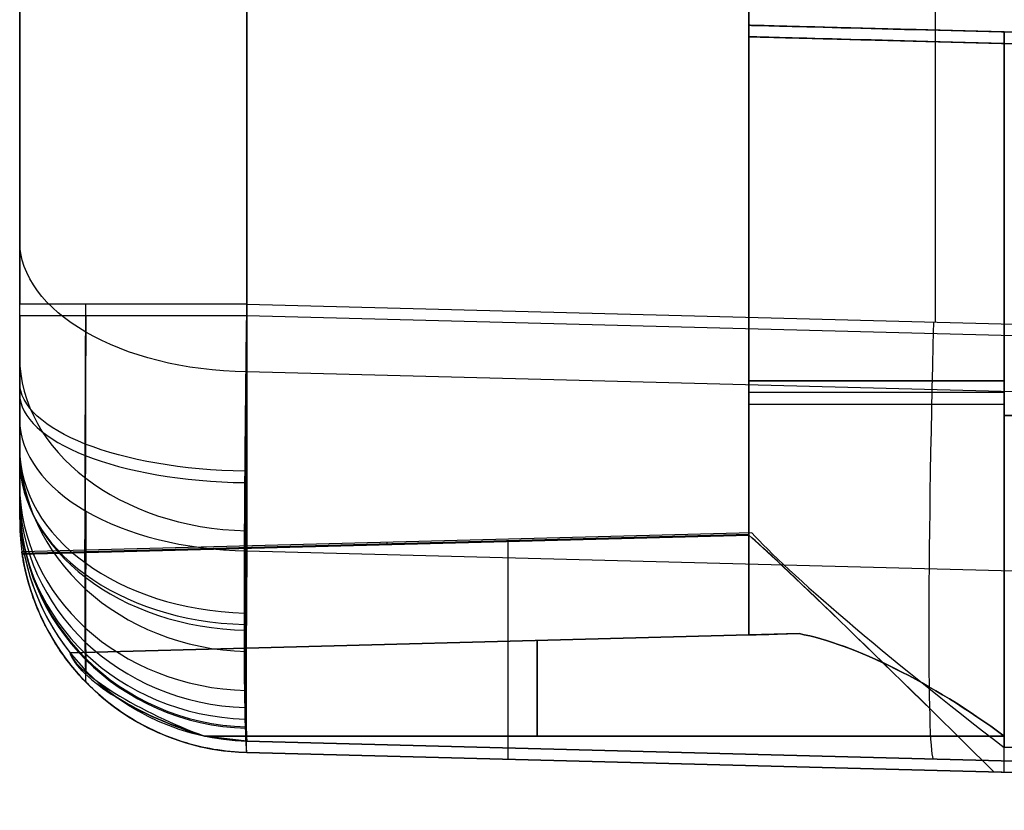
# Model space of a CAD drawing. Extents: x -9 to 8, y 1 to 147.
# Tile 1 of 181: x -8.84 to -5.47, y 6.53 to 9.24. Entities that reach past the tile are written whole.
import ezdxf

# ---------------------------------------------------------------- set-up
doc = ezdxf.new("R2010")
doc.units = 0
doc.layers.add('DEFAULT', color=7, linetype='CONTINUOUS')

msp = doc.modelspace()

# ---------------------------------------------------------------- linework, layer by layer
at = {"layer": 'DEFAULT', "color": 254}
for p, q in [((-8.8443, 8.2282, -18.7772), (-8.8443, 103.643, -18.7772)), ((-8.0653, 103.643, -17.9775), (-8.0653, 8.2282, -17.9775)), ((-5.7048, 69.0632, -107.6218), (-5.7048, 8.2058, -107.6218)), ((-8.0653, 8.2676, -107.56), (-8.0653, 69.0378, -107.56)), ((-6.3443, 68.0274, -105.1042), (-6.3443, 9.2239, -105.1042)), ((-8.8443, 27.7693, -106.7603), (-8.8443, 8.2676, -106.7603)), ((-6.3443, 19.4377, -31.3458), (-6.3443, 9.1845, -31.3458)), ((-6.3443, 13.4698, -20.9334), (-6.3443, 9.1845, -20.9334)), ((-6.3443, 9.2239, -93.9323), (-6.3443, 12.1672, -91.9193)), ((-8.8443, 7.8726, -92.8502), (-8.8443, 11.9042, -90.0928)), ((-8.0653, 11.4527, -89.4327), (-8.0653, 7.4211, -92.1901)), ((-8.8443, 11.2512, -34.9823), (-8.8443, 8.4861, -33.0912)), ((-8.0653, 8.0347, -33.7513), (-8.0653, 10.7997, -35.6424)), ((-6.3443, 9.2239, -95.7898), (-6.3443, 9.2239, -93.9323)), ((-6.3443, 7.1322, -95.7898), (-6.3443, 9.2239, -95.7898)), ((-6.3443, 9.2239, -96.429), (-6.3443, 7.1322, -96.429)), ((-6.3443, 9.2239, -99.275), (-6.3443, 9.2239, -96.429)), ((-6.3443, 7.1322, -99.275), (-6.3443, 9.2239, -99.275)), ((-6.3443, 9.2239, -99.9143), (-6.3443, 7.1322, -99.9143)), ((-6.3443, 9.2239, -105.1042), (-6.3443, 9.2239, -99.9143)), ((-6.3443, 9.2239, -105.1042), (-4.3443, 9.1716, -105.1566)), ((1.0007, 9.0316, -93.8308), (-6.3443, 9.2239, -93.9323)), ((1.0007, 9.0316, -102.5355), (-6.3443, 9.2239, -102.5355)), ((1.0007, 9.0316, -97.852), (-6.3443, 9.2239, -97.852)), ((-2.4212, 9.1212, -94.8103), (-6.3443, 9.2239, -94.8103)), ((-6.3443, 9.1845, -20.9334), (1.0007, 8.9921, -20.7411)), ((-6.3443, 9.1845, -23.1681), (-6.3443, 9.1845, -20.9334)), ((-6.3443, 7.4814, -23.1681), (-6.3443, 9.1845, -23.1681)), ((-6.3443, 9.1845, -23.9581), (-6.3443, 7.4744, -23.9581)), ((-6.3443, 9.1845, -27.1681), (-6.3443, 9.1845, -23.9581)), ((-6.3443, 7.4814, -27.1681), (-6.3443, 9.1845, -27.1681)), ((-6.3443, 9.1845, -27.9581), (-6.3443, 7.4744, -27.9581)), ((-6.3443, 9.1845, -31.3458), (-6.3443, 9.1845, -27.9581)), ((-6.3443, 9.1845, -31.3458), (-3.0443, 9.0981, -31.4034)), ((1.0007, 8.9921, -29.811), (-6.3443, 9.1845, -29.811)), ((1.0007, 8.9921, -25.5631), (-6.3443, 9.1845, -25.5631)), ((1.0007, 8.9921, -21.9546), (-6.3443, 9.1845, -21.9546)), ((1.0007, 9.0316, -100.9834), (-5.4679, 9.201, -100.814)), ((-5.4679, 9.201, -98.3753), (1.0007, 9.0316, -98.2059)), ((1.0007, 9.0316, -97.4981), (-5.4679, 9.201, -97.3287)), ((-5.4679, 9.201, -98.3753), (-5.4679, 6.7852, -98.3753)), ((-5.4679, 6.7852, -100.814), (-5.4679, 9.201, -100.814)), ((-5.4679, 9.201, -94.8901), (-5.4679, 6.7852, -94.8901)), ((-5.4679, 6.7852, -97.3287), (-5.4679, 9.201, -97.3287)), ((1.0007, 8.9921, -29.0272), (-5.4679, 9.1615, -28.8578)), ((1.0007, 8.9921, -25.0272), (-5.4679, 9.1615, -24.8578)), ((-5.4679, 9.1615, -22.2684), (1.0007, 8.9921, -22.099)), ((-5.4679, 6.6607, -24.8578), (-5.4679, 9.1615, -24.8578)), ((-5.4679, 6.6607, -28.8578), (-5.4679, 9.1615, -28.8578)), ((-5.4679, 9.1615, -26.2684), (-5.4679, 6.7459, -26.2684)), ((-5.4679, 6.7459, -22.2684), (-5.4679, 9.1615, -22.2684)), ((-8.0653, 8.2676, -107.56), (-3.3443, 8.144, -107.6837)), ((-8.0653, 8.2282, -17.9775), (-0.4993, 8.03, -17.7793)), ((-8.0653, 8.2282, -17.9775), (-0.4993, 8.03, -17.7793)), ((-0.4993, 7.8365, -33.8558), (-8.0653, 8.0347, -33.7513)), ((-8.8443, 7.8726, -92.8502), (-8.8443, 7.6487, -93.1012)), ((-0.4993, 7.8855, -98.2452), (-5.4679, 7.8855, -98.3753)), ((-5.4679, 7.8855, -97.3287), (-0.4993, 7.8855, -97.4588)), ((-8.8443, 7.5679, -93.4278), (-8.8443, 7.6487, -93.1012)), ((-8.8443, 7.5679, -106.0605), (-8.8443, 7.5679, -93.4278)), ((-8.6174, 7.5575, -92.3894), (-8.6183, 7.1558, -92.8412)), ((-8.8443, 7.5284, -31.2759), (-8.8443, 7.5284, -19.4769)), ((-6.3335, 7.4829, -23.0289), (-8.8366, 7.4173, -23.0327)), ((-6.3335, 7.4829, -27.0289), (-8.8366, 7.4173, -27.0327)), ((-8.836, 7.4131, -23.5121), (-6.3443, 7.4783, -23.5121)), ((-8.836, 7.4131, -27.5121), (-6.3443, 7.4783, -27.5121)), ((-8.8353, 7.4088, -23.9948), (-6.3435, 7.4741, -23.9954)), ((-8.8353, 7.4088, -27.9948), (-6.3435, 7.4741, -27.9954)), ((-6.3335, 7.4829, -23.0289), (-6.3443, 7.4814, -23.1681)), ((-6.3335, 7.4829, -27.0289), (-6.3443, 7.4814, -27.1681)), ((-6.3443, 7.4744, -23.9581), (-6.3443, 7.4814, -23.1681)), ((-6.3443, 7.4744, -27.9581), (-6.3443, 7.4814, -27.1681)), ((-6.3443, 7.4744, -23.9581), (-6.3435, 7.4741, -23.9954)), ((-6.3443, 7.4744, -27.9581), (-6.3435, 7.4741, -27.9954)), ((-7.5851, 7.4501, -23.0307), (-7.5849, 7.4416, -23.9951)), ((-7.5851, 7.4501, -27.0307), (-7.5849, 7.4416, -27.9951)), ((-8.8366, 7.4173, -27.0327), (-8.8362, 7.4144, -27.012)), ((-8.8366, 7.4173, -23.0327), (-8.8362, 7.4144, -23.012)), ((-8.8353, 7.4088, -27.9948), (-8.8366, 7.4173, -27.0327)), ((-8.8353, 7.4088, -23.9948), (-8.8366, 7.4173, -23.0327)), ((-8.8362, 7.4144, -27.012), (-8.8357, 7.4109, -26.9914)), ((-8.8362, 7.4144, -23.012), (-8.8357, 7.4109, -22.9914)), ((-8.8357, 7.4109, -26.9914), (-8.8351, 7.4069, -26.9709)), ((-8.8357, 7.4109, -22.9914), (-8.8351, 7.4069, -22.9709)), ((-8.8353, 7.4083, -24.017), (-8.8353, 7.4088, -23.9948)), ((-8.8353, 7.4083, -28.017), (-8.8353, 7.4088, -27.9948)), ((-8.8351, 7.4072, -24.0391), (-8.8353, 7.4083, -24.017)), ((-8.8351, 7.4072, -28.0391), (-8.8353, 7.4083, -28.017)), ((-8.8349, 7.4054, -24.0612), (-8.8351, 7.4072, -24.0391)), ((-8.8349, 7.4054, -28.0612), (-8.8351, 7.4072, -28.0391)), ((-8.8351, 7.4069, -26.9709), (-8.8344, 7.4023, -26.9504)), ((-8.8351, 7.4069, -22.9709), (-8.8344, 7.4023, -22.9504)), ((-8.8346, 7.4031, -24.0833), (-8.8349, 7.4054, -24.0612)), ((-8.8346, 7.4031, -28.0833), (-8.8349, 7.4054, -28.0612)), ((-8.8342, 7.4, -24.1052), (-8.8346, 7.4031, -24.0833)), ((-8.8342, 7.4, -28.1052), (-8.8346, 7.4031, -28.0833)), ((-8.8344, 7.4023, -26.9504), (-8.8336, 7.3972, -26.9301)), ((-8.8344, 7.4023, -22.9504), (-8.8336, 7.3972, -22.9301)), ((-8.8336, 7.3964, -24.127), (-8.8342, 7.4, -24.1052)), ((-8.8336, 7.3964, -28.127), (-8.8342, 7.4, -28.1052)), ((-8.8336, 7.3972, -26.9301), (-8.8327, 7.3915, -26.9099)), ((-8.8336, 7.3972, -22.9301), (-8.8327, 7.3915, -22.9099)), ((-8.8329, 7.3922, -24.1488), (-8.8336, 7.3964, -24.127)), ((-8.8329, 7.3922, -28.1488), (-8.8336, 7.3964, -28.127)), ((-8.0653, 7.4211, -92.1901), (-0.4993, 7.223, -92.0855)), ((-8.8321, 7.3874, -24.1704), (-8.8329, 7.3922, -24.1488)), ((-8.8321, 7.3874, -28.1704), (-8.8329, 7.3922, -28.1488)), ((-8.8327, 7.3915, -26.9099), (-8.8316, 7.3853, -26.8898)), ((-8.8327, 7.3915, -22.9099), (-8.8316, 7.3853, -22.8898)), ((-8.8311, 7.3819, -24.1918), (-8.8321, 7.3874, -24.1704)), ((-8.8311, 7.3819, -28.1918), (-8.8321, 7.3874, -28.1704)), ((-8.8316, 7.3853, -26.8898), (-8.8304, 7.3786, -26.8699)), ((-8.8316, 7.3853, -22.8898), (-8.8304, 7.3786, -22.8699)), ((-8.8299, 7.3759, -24.2131), (-8.8311, 7.3819, -24.1918)), ((-8.8299, 7.3759, -28.2131), (-8.8311, 7.3819, -28.1918)), ((-8.8304, 7.3786, -26.8699), (-8.8289, 7.3713, -26.8503)), ((-8.8304, 7.3786, -22.8699), (-8.8289, 7.3713, -22.8503)), ((-8.8286, 7.3692, -24.2342), (-8.8299, 7.3759, -24.2131)), ((-8.8286, 7.3692, -28.2342), (-8.8299, 7.3759, -28.2131)), ((-8.8289, 7.3713, -26.8503), (-8.8273, 7.3636, -26.8308)), ((-8.8289, 7.3713, -22.8503), (-8.8273, 7.3636, -22.8308)), ((-8.8271, 7.362, -24.2551), (-8.8286, 7.3692, -24.2342)), ((-8.8271, 7.362, -28.2551), (-8.8286, 7.3692, -28.2342)), ((-8.8273, 7.3636, -26.8308), (-8.8255, 7.3553, -26.8116)), ((-8.8273, 7.3636, -22.8308), (-8.8255, 7.3553, -22.8116)), ((-8.8253, 7.3542, -24.2758), (-8.8271, 7.362, -24.2551)), ((-8.8253, 7.3542, -28.2758), (-8.8271, 7.362, -28.2551)), ((-8.8255, 7.3553, -26.8116), (-8.8235, 7.3465, -26.7926)), ((-8.8255, 7.3553, -22.8116), (-8.8235, 7.3465, -22.7926)), ((-8.8233, 7.3458, -24.2962), (-8.8253, 7.3542, -24.2758)), ((-8.8233, 7.3458, -28.2962), (-8.8253, 7.3542, -28.2758)), ((-8.8235, 7.3465, -26.7926), (-8.8212, 7.3372, -26.7739)), ((-8.8235, 7.3465, -22.7926), (-8.8212, 7.3372, -22.7739)), ((-8.8211, 7.3369, -24.3164), (-8.8233, 7.3458, -24.2962)), ((-8.8211, 7.3369, -28.3164), (-8.8233, 7.3458, -28.2962)), ((-8.8212, 7.3372, -26.7739), (-8.8188, 7.3275, -26.7554)), ((-8.8212, 7.3372, -22.7739), (-8.8188, 7.3275, -22.7554)), ((-8.8187, 7.3274, -24.3364), (-8.8211, 7.3369, -24.3164)), ((-8.8187, 7.3274, -28.3364), (-8.8211, 7.3369, -28.3164)), ((-8.8188, 7.3275, -26.7554), (-8.816, 7.3173, -26.7373)), ((-8.8188, 7.3275, -22.7554), (-8.816, 7.3173, -22.7373)), ((-8.816, 7.3174, -24.3559), (-8.8187, 7.3274, -24.3364)), ((-8.816, 7.3174, -28.3559), (-8.8187, 7.3274, -28.3364)), ((-8.813, 7.3069, -24.3751), (-8.816, 7.3174, -24.3559)), ((-8.813, 7.3069, -28.3751), (-8.816, 7.3174, -28.3559)), ((-8.816, 7.3173, -26.7373), (-8.813, 7.3066, -26.7194)), ((-8.816, 7.3173, -22.7373), (-8.813, 7.3066, -22.7194)), ((-8.8097, 7.2959, -24.394), (-8.813, 7.3069, -24.3751)), ((-8.8097, 7.2959, -28.394), (-8.813, 7.3069, -28.3751)), ((-8.813, 7.3066, -26.7194), (-8.8097, 7.2956, -26.702)), ((-8.813, 7.3066, -22.7194), (-8.8097, 7.2956, -22.702)), ((-8.8061, 7.2843, -24.4127), (-8.8097, 7.2959, -24.394)), ((-8.8061, 7.2843, -28.4127), (-8.8097, 7.2959, -28.394)), ((-8.8097, 7.2956, -26.702), (-8.8061, 7.2841, -26.6849)), ((-8.8097, 7.2956, -22.702), (-8.8061, 7.2841, -22.6849)), ((-8.8021, 7.2722, -24.431), (-8.8061, 7.2843, -24.4127)), ((-8.8021, 7.2722, -28.431), (-8.8061, 7.2843, -28.4127)), ((-8.8061, 7.2841, -26.6849), (-8.8021, 7.2722, -26.668)), ((-8.8061, 7.2841, -22.6849), (-8.8021, 7.2722, -22.668)), ((-8.8021, 7.2722, -26.668), (-8.7978, 7.2598, -26.6515)), ((-8.8021, 7.2722, -22.668), (-8.7978, 7.2598, -22.6515)), ((-8.7977, 7.2595, -24.4491), (-8.8021, 7.2722, -24.431)), ((-8.7977, 7.2595, -28.4491), (-8.8021, 7.2722, -28.431)), ((-8.7978, 7.2598, -26.6515), (-8.7931, 7.247, -26.6353)), ((-8.7978, 7.2598, -22.6515), (-8.7931, 7.247, -22.6353)), ((-8.7929, 7.2464, -24.4668), (-8.7977, 7.2595, -24.4491)), ((-8.7929, 7.2464, -28.4668), (-8.7977, 7.2595, -28.4491)), ((-8.7931, 7.247, -26.6353), (-8.7879, 7.2338, -26.6194)), ((-8.7931, 7.247, -22.6353), (-8.7879, 7.2338, -22.6194)), ((-8.7876, 7.2328, -24.4841), (-8.7929, 7.2464, -24.4668)), ((-8.7876, 7.2328, -28.4841), (-8.7929, 7.2464, -28.4668)), ((-8.7879, 7.2338, -26.6194), (-8.7824, 7.2201, -26.6039)), ((-8.7879, 7.2338, -22.6194), (-8.7824, 7.2201, -22.6039)), ((-8.7819, 7.2189, -24.5008), (-8.7876, 7.2328, -24.4841)), ((-8.7819, 7.2189, -28.5008), (-8.7876, 7.2328, -28.4841)), ((-8.7824, 7.2201, -26.6039), (-8.7763, 7.2061, -26.5887)), ((-8.7824, 7.2201, -22.6039), (-8.7763, 7.2061, -22.5887)), ((-8.7757, 7.2046, -24.5171), (-8.7819, 7.2189, -24.5008)), ((-8.7757, 7.2046, -28.5171), (-8.7819, 7.2189, -28.5008)), ((-8.7763, 7.2061, -26.5887), (-8.7699, 7.1919, -26.5741)), ((-8.7763, 7.2061, -22.5887), (-8.7699, 7.1919, -22.5741)), ((-8.769, 7.1899, -24.5329), (-8.7757, 7.2046, -24.5171)), ((-8.769, 7.1899, -28.5329), (-8.7757, 7.2046, -28.5171)), ((-8.7699, 7.1919, -26.5741), (-8.763, 7.1774, -26.5599)), ((-8.7699, 7.1919, -22.5741), (-8.763, 7.1774, -22.5599)), ((-8.7618, 7.1749, -24.5483), (-8.769, 7.1899, -24.5329)), ((-8.7618, 7.1749, -28.5483), (-8.769, 7.1899, -28.5329)), ((-8.763, 7.1774, -26.5599), (-8.7555, 7.1626, -26.5461)), ((-8.763, 7.1774, -22.5599), (-8.7555, 7.1626, -22.5461)), ((-8.758, 7.1672, -24.5558), (-8.7618, 7.1749, -24.5483)), ((-8.758, 7.1672, -28.5558), (-8.7618, 7.1749, -28.5483)), ((-8.7541, 7.1595, -24.5632), (-8.758, 7.1672, -24.5558)), ((-8.7541, 7.1595, -28.5632), (-8.758, 7.1672, -28.5558)), ((-8.7555, 7.1626, -26.5461), (-8.7476, 7.1475, -26.5328)), ((-8.7555, 7.1626, -22.5461), (-8.7476, 7.1475, -22.5328)), ((-8.75, 7.1517, -24.5704), (-8.7541, 7.1595, -24.5632)), ((-8.75, 7.1517, -28.5704), (-8.7541, 7.1595, -28.5632)), ((-8.7457, 7.1439, -24.5776), (-8.75, 7.1517, -24.5704)), ((-8.7457, 7.1439, -28.5776), (-8.75, 7.1517, -28.5704)), ((-8.7476, 7.1475, -26.5328), (-8.7392, 7.1322, -26.52)), ((-8.7476, 7.1475, -22.5328), (-8.7392, 7.1322, -22.52)), ((-8.7414, 7.136, -24.5846), (-8.7457, 7.1439, -24.5776)), ((-8.7414, 7.136, -28.5846), (-8.7457, 7.1439, -28.5776)), ((-8.7368, 7.128, -24.5914), (-8.7414, 7.136, -24.5846)), ((-8.7368, 7.128, -28.5914), (-8.7414, 7.136, -28.5846)), ((-8.7392, 7.1322, -26.52), (-8.7302, 7.1168, -26.5076)), ((-8.7392, 7.1322, -22.52), (-8.7302, 7.1168, -22.5076)), ((-8.7321, 7.12, -24.5982), (-8.7368, 7.128, -24.5914)), ((-8.7321, 7.12, -28.5982), (-8.7368, 7.128, -28.5914)), ((-6.1719, 7.1367, -98.7452), (-8.6715, 7.0712, -98.7452)), ((-8.6715, 7.0712, -100.4441), (-6.1719, 7.1367, -100.4441)), ((-6.1719, 7.1367, -95.26), (-8.6715, 7.0712, -95.26)), ((-8.6715, 7.0712, -96.9588), (-6.1719, 7.1367, -96.9588)), ((-8.6715, 7.0712, -99.5947), (-6.3443, 7.1322, -99.5947)), ((-8.6715, 7.0712, -96.1094), (-6.3443, 7.1322, -96.1094)), ((-8.6183, 7.1558, -92.8412), (-8.6174, 7.0096, -93.4278)), ((-6.3443, 7.1322, -96.429), (-6.3443, 7.1322, -95.7898)), ((-6.3443, 7.1322, -99.9143), (-6.3443, 7.1322, -99.275)), ((-8.7273, 7.1119, -24.6047), (-8.7321, 7.12, -24.5982)), ((-8.7273, 7.1119, -28.6047), (-8.7321, 7.12, -28.5982)), ((-8.7302, 7.1168, -26.5076), (-8.7254, 7.109, -26.5016)), ((-8.7302, 7.1168, -22.5076), (-8.7254, 7.109, -22.5016)), ((-8.7223, 7.1037, -24.6112), (-8.7273, 7.1119, -24.6047)), ((-8.7223, 7.1037, -28.6112), (-8.7273, 7.1119, -28.6047)), ((-8.7254, 7.109, -26.5016), (-8.7206, 7.1012, -26.4957)), ((-8.7254, 7.109, -22.5016), (-8.7206, 7.1012, -22.4957)), ((-8.7171, 7.0955, -24.6176), (-8.7223, 7.1037, -24.6112)), ((-8.7171, 7.0955, -28.6176), (-8.7223, 7.1037, -28.6112)), ((-8.7206, 7.1012, -26.4957), (-8.7156, 7.0934, -26.49)), ((-8.7206, 7.1012, -22.4957), (-8.7156, 7.0934, -22.49)), ((-8.7117, 7.0873, -24.6238), (-8.7171, 7.0955, -24.6176)), ((-8.7117, 7.0873, -28.6238), (-8.7171, 7.0955, -28.6176)), ((-8.7156, 7.0934, -26.49), (-8.7105, 7.0855, -26.4843)), ((-8.7156, 7.0934, -22.49), (-8.7105, 7.0855, -22.4843)), ((-7.4217, 7.104, -98.7452), (-7.4217, 7.104, -100.4441)), ((-7.4217, 7.104, -95.26), (-7.4217, 7.104, -96.9588)), ((-8.7062, 7.079, -24.6299), (-8.7117, 7.0873, -24.6238)), ((-8.7062, 7.079, -28.6299), (-8.7117, 7.0873, -28.6238)), ((-8.7105, 7.0855, -26.4843), (-8.7051, 7.0776, -26.4788)), ((-8.7105, 7.0855, -22.4843), (-8.7051, 7.0776, -22.4788)), ((-8.7005, 7.0707, -24.6358), (-8.7062, 7.079, -24.6299)), ((-8.7005, 7.0707, -28.6358), (-8.7062, 7.079, -28.6299)), ((-8.7051, 7.0776, -26.4788), (-8.6997, 7.0697, -26.4734)), ((-8.7051, 7.0776, -22.4788), (-8.6997, 7.0697, -22.4734)), ((-8.6946, 7.0624, -24.6416), (-8.7005, 7.0707, -24.6358)), ((-8.6946, 7.0624, -28.6416), (-8.7005, 7.0707, -28.6358)), ((-8.6997, 7.0697, -26.4734), (-8.6941, 7.0617, -26.4682)), ((-8.6997, 7.0697, -22.4734), (-8.6941, 7.0617, -22.4682)), ((-8.6885, 7.0541, -24.6473), (-8.6946, 7.0624, -24.6416)), ((-8.6885, 7.0541, -28.6473), (-8.6946, 7.0624, -28.6416)), ((-8.6941, 7.0617, -26.4682), (-8.6883, 7.0538, -26.4631)), ((-8.6941, 7.0617, -22.4682), (-8.6883, 7.0538, -22.4631)), ((-8.6715, 7.0712, -100.4441), (-8.6715, 7.0712, -98.7452)), ((-8.6715, 7.0712, -96.9588), (-8.6715, 7.0712, -95.26)), ((-8.6823, 7.0458, -24.6528), (-8.6885, 7.0541, -24.6473)), ((-8.6823, 7.0458, -28.6528), (-8.6885, 7.0541, -28.6473)), ((-8.6883, 7.0538, -26.4631), (-8.6823, 7.0458, -26.458)), ((-8.6883, 7.0538, -22.4631), (-8.6823, 7.0458, -22.458)), ((-8.6823, 7.0458, -26.458), (-8.6762, 7.0379, -26.4532)), ((-8.6823, 7.0458, -22.458), (-8.6762, 7.0379, -22.4532)), ((-8.6759, 7.0374, -24.6582), (-8.6823, 7.0458, -24.6528)), ((-8.6759, 7.0374, -28.6582), (-8.6823, 7.0458, -28.6528)), ((-8.6762, 7.0379, -26.4532), (-8.6699, 7.0299, -26.4484)), ((-8.6762, 7.0379, -22.4532), (-8.6699, 7.0299, -22.4484)), ((-8.6694, 7.0291, -24.6634), (-8.6759, 7.0374, -24.6582)), ((-8.6694, 7.0291, -28.6634), (-8.6759, 7.0374, -28.6582)), ((-8.6699, 7.0299, -26.4484), (-8.6635, 7.0219, -26.4437)), ((-8.6699, 7.0299, -22.4484), (-8.6635, 7.0219, -22.4437)), ((-8.6626, 7.0207, -24.6685), (-8.6694, 7.0291, -24.6634)), ((-8.6626, 7.0207, -28.6685), (-8.6694, 7.0291, -28.6634)), ((-8.6635, 7.0219, -26.4437), (-8.6569, 7.014, -26.4392)), ((-8.6635, 7.0219, -22.4437), (-8.6569, 7.014, -22.4392)), ((-8.6557, 7.0124, -24.6735), (-8.6626, 7.0207, -24.6685)), ((-8.6557, 7.0124, -28.6735), (-8.6626, 7.0207, -28.6685)), ((-8.6569, 7.014, -26.4392), (-8.6501, 7.0061, -26.4348)), ((-8.6569, 7.014, -22.4392), (-8.6501, 7.0061, -22.4348)), ((-8.6486, 7.0041, -24.6783), (-8.6557, 7.0124, -24.6735)), ((-8.6486, 7.0041, -28.6783), (-8.6557, 7.0124, -28.6735)), ((-8.6501, 7.0061, -26.4348), (-8.6431, 6.9981, -26.4305)), ((-8.6501, 7.0061, -22.4348), (-8.6431, 6.9981, -22.4305)), ((-8.6413, 6.9958, -24.683), (-8.6486, 7.0041, -24.6783)), ((-8.6413, 6.9958, -28.683), (-8.6486, 7.0041, -28.6783)), ((-8.6431, 6.9981, -26.4305), (-8.636, 6.9902, -26.4263)), ((-8.6431, 6.9981, -22.4305), (-8.636, 6.9902, -22.4263)), ((-8.6338, 6.9875, -24.6875), (-8.6413, 6.9958, -24.683)), ((-8.6338, 6.9875, -28.6875), (-8.6413, 6.9958, -28.683)), ((-8.636, 6.9902, -26.4263), (-8.6287, 6.9823, -26.4223)), ((-8.636, 6.9902, -22.4263), (-8.6287, 6.9823, -22.4223)), ((-8.6261, 6.9793, -24.6919), (-8.6338, 6.9875, -24.6875)), ((-8.6261, 6.9793, -28.6919), (-8.6338, 6.9875, -28.6875)), ((-8.6287, 6.9823, -26.4223), (-8.6212, 6.9745, -26.4184)), ((-8.6287, 6.9823, -22.4223), (-8.6212, 6.9745, -22.4184)), ((-8.6183, 6.9711, -24.6962), (-8.6261, 6.9793, -24.6919)), ((-8.6183, 6.9711, -28.6962), (-8.6261, 6.9793, -28.6919)), ((-8.6212, 6.9745, -26.4184), (-8.6135, 6.9666, -26.4145)), ((-8.6212, 6.9745, -22.4184), (-8.6135, 6.9666, -22.4145)), ((-8.6103, 6.963, -24.7003), (-8.6183, 6.9711, -24.6962)), ((-8.6103, 6.963, -28.7003), (-8.6183, 6.9711, -28.6962)), ((-8.6135, 6.9666, -26.4145), (-8.6057, 6.9588, -26.4108)), ((-8.6135, 6.9666, -22.4145), (-8.6057, 6.9588, -22.4108)), ((-8.6021, 6.9549, -24.7043), (-8.6103, 6.963, -24.7003)), ((-8.6021, 6.9549, -28.7043), (-8.6103, 6.963, -28.7003)), ((-8.6057, 6.9588, -26.4108), (-8.5896, 6.9434, -26.4038)), ((-8.6057, 6.9588, -22.4108), (-8.5896, 6.9434, -22.4038)), ((-8.5937, 6.9469, -24.7081), (-8.6021, 6.9549, -24.7043)), ((-8.5937, 6.9469, -28.7081), (-8.6021, 6.9549, -28.7043)), ((-8.5851, 6.9389, -24.7119), (-8.5937, 6.9469, -24.7081)), ((-8.5851, 6.9389, -28.7119), (-8.5937, 6.9469, -28.7081)), ((-8.5896, 6.9434, -26.4038), (-8.5729, 6.9283, -26.3973)), ((-8.5896, 6.9434, -22.4038), (-8.5729, 6.9283, -22.3973)), ((-8.5763, 6.931, -24.7155), (-8.5851, 6.9389, -24.7119)), ((-8.5763, 6.931, -28.7155), (-8.5851, 6.9389, -28.7119)), ((-8.5673, 6.9231, -24.719), (-8.5763, 6.931, -24.7155)), ((-8.5673, 6.9231, -28.719), (-8.5763, 6.931, -28.7155)), ((-8.5729, 6.9283, -26.3973), (-8.5555, 6.9134, -26.3911)), ((-8.5729, 6.9283, -22.3973), (-8.5555, 6.9134, -22.3911)), ((-8.5581, 6.9152, -24.7224), (-8.5673, 6.9231, -24.719)), ((-8.5581, 6.9152, -28.7224), (-8.5673, 6.9231, -28.719)), ((-8.5487, 6.9075, -24.7256), (-8.5581, 6.9152, -24.7224)), ((-8.5487, 6.9075, -28.7256), (-8.5581, 6.9152, -28.7224)), ((-8.5555, 6.9134, -26.3911), (-8.5374, 6.8988, -26.3855)), ((-8.5555, 6.9134, -22.3911), (-8.5374, 6.8988, -22.3855)), ((-8.5391, 6.8998, -24.7288), (-8.5487, 6.9075, -24.7256)), ((-8.5391, 6.8998, -28.7288), (-8.5487, 6.9075, -28.7256)), ((-8.5293, 6.8923, -24.7318), (-8.5391, 6.8998, -24.7288)), ((-8.5293, 6.8923, -28.7318), (-8.5391, 6.8998, -28.7288)), ((-8.5374, 6.8988, -26.3855), (-8.5187, 6.8845, -26.3802)), ((-8.5374, 6.8988, -22.3855), (-8.5187, 6.8845, -22.3802)), ((-8.5193, 6.8848, -24.7347), (-8.5293, 6.8923, -24.7318)), ((-8.5193, 6.8848, -28.7347), (-8.5293, 6.8923, -28.7318)), ((-8.5092, 6.8774, -24.7375), (-8.5193, 6.8848, -24.7347)), ((-8.5092, 6.8774, -28.7375), (-8.5193, 6.8848, -28.7347)), ((-8.5187, 6.8845, -26.3802), (-8.4994, 6.8707, -26.3753)), ((-8.5187, 6.8845, -22.3802), (-8.4994, 6.8707, -22.3753)), ((-8.4988, 6.8701, -24.7401), (-8.5092, 6.8774, -24.7375)), ((-8.4988, 6.8701, -28.7401), (-8.5092, 6.8774, -28.7375)), ((-8.4994, 6.8707, -26.3753), (-8.4795, 6.8572, -26.3709)), ((-8.4994, 6.8707, -22.3753), (-8.4795, 6.8572, -22.3709)), ((-8.4883, 6.863, -24.7427), (-8.4988, 6.8701, -24.7401)), ((-8.4883, 6.863, -28.7427), (-8.4988, 6.8701, -28.7401)), ((-8.4776, 6.856, -24.7452), (-8.4883, 6.863, -24.7427)), ((-8.4776, 6.856, -28.7452), (-8.4883, 6.863, -28.7427)), ((-8.4795, 6.8572, -26.3709), (-8.4589, 6.8443, -26.3667)), ((-8.4795, 6.8572, -22.3709), (-8.4589, 6.8443, -22.3667)), ((-8.4667, 6.849, -24.7475), (-8.4776, 6.856, -24.7452)), ((-8.4667, 6.849, -28.7475), (-8.4776, 6.856, -28.7452)), ((-8.4556, 6.8423, -24.7498), (-8.4667, 6.849, -24.7475)), ((-8.4556, 6.8423, -28.7498), (-8.4667, 6.849, -28.7475)), ((-8.4589, 6.8443, -26.3667), (-8.4484, 6.838, -26.3648)), ((-8.4589, 6.8443, -22.3667), (-8.4484, 6.838, -22.3648)), ((-8.4444, 6.8356, -24.7519), (-8.4556, 6.8423, -24.7498)), ((-8.4444, 6.8356, -28.7519), (-8.4556, 6.8423, -28.7498)), ((-8.4484, 6.838, -26.3648), (-8.4377, 6.8318, -26.363)), ((-8.4484, 6.838, -22.3648), (-8.4377, 6.8318, -22.363)), ((-8.433, 6.8292, -24.754), (-8.4444, 6.8356, -24.7519)), ((-8.433, 6.8292, -28.754), (-8.4444, 6.8356, -28.7519)), ((-8.4377, 6.8318, -26.363), (-8.4158, 6.8199, -26.3596)), ((-8.4377, 6.8318, -22.363), (-8.4158, 6.8199, -22.3596)), ((-8.4214, 6.8229, -24.7559), (-8.433, 6.8292, -24.754)), ((-8.4214, 6.8229, -28.7559), (-8.433, 6.8292, -28.754)), ((-8.4097, 6.8168, -24.7577), (-8.4214, 6.8229, -24.7559)), ((-8.4097, 6.8168, -28.7577), (-8.4214, 6.8229, -28.7559)), ((-8.4158, 6.8199, -26.3596), (-8.3934, 6.8086, -26.3564)), ((-8.4158, 6.8199, -22.3596), (-8.3934, 6.8086, -22.3564)), ((-8.3979, 6.8108, -24.7595), (-8.4097, 6.8168, -24.7577)), ((-8.3979, 6.8108, -28.7595), (-8.4097, 6.8168, -28.7577)), ((-8.3859, 6.805, -24.7612), (-8.3979, 6.8108, -24.7595)), ((-8.3859, 6.805, -28.7612), (-8.3979, 6.8108, -28.7595)), ((-8.3934, 6.8086, -26.3564), (-8.3705, 6.798, -26.3536)), ((-8.3934, 6.8086, -22.3564), (-8.3705, 6.798, -22.3536)), ((-8.3738, 6.7994, -24.7628), (-8.3859, 6.805, -24.7612)), ((-8.3738, 6.7994, -28.7628), (-8.3859, 6.805, -28.7612)), ((-8.3616, 6.794, -24.7643), (-8.3738, 6.7994, -24.7628)), ((-8.3616, 6.794, -28.7643), (-8.3738, 6.7994, -28.7628)), ((-8.3705, 6.798, -26.3536), (-8.3471, 6.788, -26.351)), ((-8.3705, 6.798, -22.3536), (-8.3471, 6.788, -22.351)), ((-8.3492, 6.7888, -24.7657), (-8.3616, 6.794, -24.7643)), ((-8.3492, 6.7888, -28.7657), (-8.3616, 6.794, -28.7643)), ((-8.3367, 6.7838, -24.7671), (-8.3492, 6.7888, -24.7657)), ((-8.3367, 6.7838, -28.7671), (-8.3492, 6.7888, -28.7657)), ((-8.3471, 6.788, -26.351), (-8.3232, 6.7787, -26.3487)), ((-8.3471, 6.788, -22.351), (-8.3232, 6.7787, -22.3487)), ((-8.3241, 6.7789, -24.7684), (-8.3367, 6.7838, -24.7671)), ((-8.3241, 6.7789, -28.7684), (-8.3367, 6.7838, -28.7671)), ((-8.3114, 6.7743, -24.7696), (-8.3241, 6.7789, -24.7684)), ((-8.3114, 6.7743, -28.7696), (-8.3241, 6.7789, -28.7684)), ((-8.3232, 6.7787, -26.3487), (-8.299, 6.7701, -26.3466)), ((-8.3232, 6.7787, -22.3487), (-8.299, 6.7701, -22.3466)), ((-8.2985, 6.7699, -24.7708), (-8.3114, 6.7743, -24.7696)), ((-8.2985, 6.7699, -28.7708), (-8.3114, 6.7743, -28.7696)), ((-8.299, 6.7701, -26.3466), (-8.2743, 6.7622, -26.3448)), ((-8.299, 6.7701, -22.3466), (-8.2743, 6.7622, -22.3448)), ((-8.2856, 6.7657, -24.7719), (-8.2985, 6.7699, -24.7708)), ((-8.2856, 6.7657, -28.7719), (-8.2985, 6.7699, -28.7708)), ((-8.2725, 6.7616, -24.7729), (-8.2856, 6.7657, -24.7719)), ((-8.2725, 6.7616, -28.7729), (-8.2856, 6.7657, -28.7719)), ((-8.2743, 6.7622, -26.3448), (-8.2492, 6.7552, -26.343)), ((-8.2743, 6.7622, -22.3448), (-8.2492, 6.7552, -22.343)), ((-8.2593, 6.7578, -24.7739), (-8.2725, 6.7616, -24.7729)), ((-8.2593, 6.7578, -28.7739), (-8.2725, 6.7616, -28.7729)), ((-8.246, 6.7542, -24.7748), (-8.2593, 6.7578, -24.7739)), ((-8.246, 6.7542, -28.7748), (-8.2593, 6.7578, -28.7739)), ((-8.2492, 6.7552, -26.343), (-8.2238, 6.7489, -26.3415)), ((-8.2492, 6.7552, -22.343), (-8.2238, 6.7489, -22.3415)), ((-8.2326, 6.7509, -24.7757), (-8.246, 6.7542, -24.7748)), ((-8.2326, 6.7509, -28.7757), (-8.246, 6.7542, -28.7748)), ((-8.2101, 6.7852, -98.4471), (-8.0653, 6.7681, -98.4433)), ((-5.4679, 6.7852, -98.3753), (-8.2101, 6.7852, -98.4471)), ((-8.2101, 6.7852, -100.7422), (-5.4679, 6.7852, -100.814)), ((-8.0653, 6.7681, -100.746), (-8.2101, 6.7852, -100.7422)), ((-8.2101, 6.7852, -94.9619), (-8.0653, 6.7681, -94.9581)), ((-5.4679, 6.7852, -94.8901), (-8.2101, 6.7852, -94.9619)), ((-8.2101, 6.7852, -97.2569), (-5.4679, 6.7852, -97.3287)), ((-8.0653, 6.7681, -97.2607), (-8.2101, 6.7852, -97.2569)), ((-0.4993, 6.57, -100.9441), (-8.0653, 6.7681, -100.746)), ((-8.0653, 6.7681, -100.746), (-8.0653, 6.7681, -106.0605)), ((-8.0653, 6.7681, -106.0605), (-4.3443, 6.6707, -106.158)), ((-8.0653, 6.7681, -93.4278), (-8.0653, 6.7681, -94.9581)), ((-8.0653, 6.7681, -94.9581), (-0.4993, 6.57, -94.76)), ((-8.0653, 6.7681, -97.2607), (-8.0653, 6.7681, -98.4433)), ((-8.0653, 6.7681, -98.4433), (-0.4993, 6.57, -98.2452)), ((-0.4993, 6.57, -97.4588), (-8.0653, 6.7681, -97.2607)), ((-0.4993, 6.57, -93.3232), (-8.0653, 6.7681, -93.4278)), ((-0.4993, 6.57, -103.452), (-8.0653, 6.7681, -103.452)), ((-0.4993, 6.57, -94.1407), (-8.0653, 6.7681, -94.1407)), ((-0.4993, 6.57, -97.852), (-8.0653, 6.7681, -97.852)), ((-0.4993, 6.7534, -22.1383), (-5.4679, 6.7459, -22.2684)), ((-0.4993, 6.7534, -26.1383), (-5.4679, 6.7459, -26.2684)), ((-8.2191, 6.7477, -24.7766), (-8.2326, 6.7509, -24.7757)), ((-8.2191, 6.7477, -28.7766), (-8.2326, 6.7509, -28.7757)), ((-8.2238, 6.7489, -26.3415), (-8.198, 6.7434, -26.3401)), ((-8.2238, 6.7489, -22.3415), (-8.198, 6.7434, -22.3401)), ((-8.2056, 6.7448, -24.7774), (-8.2191, 6.7477, -24.7766)), ((-8.2056, 6.7448, -28.7774), (-8.2191, 6.7477, -28.7766)), ((-8.1919, 6.7421, -24.7782), (-8.2056, 6.7448, -24.7774)), ((-8.1919, 6.7421, -28.7782), (-8.2056, 6.7448, -28.7774)), ((-8.198, 6.7434, -26.3401), (-8.172, 6.7387, -26.3388)), ((-8.198, 6.7434, -22.3401), (-8.172, 6.7387, -22.3388)), ((-8.1781, 6.7397, -24.7789), (-8.1919, 6.7421, -24.7782)), ((-8.1781, 6.7397, -28.7789), (-8.1919, 6.7421, -28.7782)), ((-8.1643, 6.7375, -24.7796), (-8.1781, 6.7397, -24.7789)), ((-8.1643, 6.7375, -28.7796), (-8.1781, 6.7397, -28.7789)), ((-8.172, 6.7387, -26.3388), (-8.1457, 6.7349, -26.3376)), ((-8.172, 6.7387, -22.3388), (-8.1457, 6.7349, -22.3376)), ((-8.1504, 6.7355, -24.7802), (-8.1643, 6.7375, -24.7796)), ((-8.1504, 6.7355, -28.7802), (-8.1643, 6.7375, -28.7796)), ((-8.1363, 6.7337, -24.7808), (-8.1504, 6.7355, -24.7802)), ((-8.1363, 6.7337, -28.7808), (-8.1504, 6.7355, -28.7802)), ((-8.1457, 6.7349, -26.3376), (-8.1191, 6.7319, -26.3366)), ((-8.1457, 6.7349, -22.3376), (-8.1191, 6.7319, -22.3366)), ((-8.1223, 6.7322, -24.7814), (-8.1363, 6.7337, -24.7808)), ((-8.1223, 6.7322, -28.7814), (-8.1363, 6.7337, -28.7808)), ((-8.1081, 6.731, -24.7819), (-8.1223, 6.7322, -24.7814)), ((-8.1081, 6.731, -28.7819), (-8.1223, 6.7322, -28.7814)), ((-8.1191, 6.7319, -26.3366), (-8.0923, 6.7298, -26.3357)), ((-8.1191, 6.7319, -22.3366), (-8.0923, 6.7298, -22.3357)), ((-8.0939, 6.7299, -24.7824), (-8.1081, 6.731, -24.7819)), ((-8.0939, 6.7299, -28.7824), (-8.1081, 6.731, -28.7819)), ((-8.0796, 6.7292, -24.7829), (-8.0939, 6.7299, -24.7824)), ((-8.0796, 6.7292, -28.7829), (-8.0939, 6.7299, -28.7824)), ((-8.0923, 6.7298, -26.3357), (-8.0653, 6.7287, -26.3348)), ((-8.0923, 6.7298, -22.3357), (-8.0653, 6.7287, -22.3348)), ((-8.0653, 6.7287, -24.7833), (-8.0796, 6.7292, -24.7829)), ((-8.0653, 6.7287, -28.7833), (-8.0796, 6.7292, -28.7829)), ((-5.5029, 6.6616, -28.8562), (-8.0653, 6.7287, -28.7833)), ((-8.0653, 6.7287, -28.7833), (-8.0653, 6.7287, -31.2759)), ((-5.5029, 6.6616, -24.8562), (-8.0653, 6.7287, -24.7833)), ((-8.0653, 6.7287, -24.7833), (-8.0653, 6.7287, -26.3348)), ((-8.0653, 6.7287, -26.3348), (-4.7544, 6.642, -26.2434)), ((-8.0653, 6.7287, -19.4769), (-8.0653, 6.7287, -22.3348)), ((-8.0653, 6.7287, -22.3348), (-4.7544, 6.642, -22.2434)), ((-8.0653, 6.7287, -31.2759), (-0.4993, 6.5306, -31.3804)), ((-0.4993, 6.5306, -19.2788), (-8.0653, 6.7287, -19.4769)), ((-0.4993, 6.5306, -30.0819), (-8.0653, 6.7287, -30.0819)), ((-0.4993, 6.5306, -25.5591), (-8.0653, 6.7287, -25.5591)), ((-0.4993, 6.5306, -20.8068), (-8.0653, 6.7287, -20.8068)), ((-0.4993, 6.5306, -24.9879), (-5.4679, 6.6607, -24.8578))]:
    msp.add_line(p, q, dxfattribs=at)
for centre, radius, start, end in [((-0.2588, 26.4632, -18.7), 17.8188, 251.90683, 288.09317), ((-0.2588, 26.4632, -18.7), 17.8188, 251.90683, 288.09317), ((-0.2588, 26.4632, -19.2), 17.8144, 251.90683, 288.09317), ((-0.2588, 26.4632, -19.2), 17.8144, 251.90683, 288.09317), ((-0.2588, 26.4632, -19.7), 17.8101, 251.90683, 288.09317), ((-0.2588, 26.4632, -19.7), 17.8101, 251.90683, 288.09317), ((-0.2405, 26.4632, -19.2065), 17.8845, 251.90683, 269.17088), ((-8.0443, 7.5679, -106.0605), 0.8, 180, 268.5), ((-8.0443, 7.5679, -93.4278), 0.8, 180, 268.5), ((-8.0443, 7.5679, -99.7442), 0.8, 180, 218.3731), ((-8.0443, 7.5284, -19.4769), 0.8, 180, 268.5), ((-8.0443, 7.5284, -31.2759), 0.8, 180, 268.5), ((-8.0443, 7.5284, -25.3764), 0.8, 180, 268.5)]:
    msp.add_arc(centre, radius, start, end, dxfattribs=at)
at = {"layer": 'DEFAULT', "color": 254, "extrusion": (-0.008727, 4.97634e-16, 0.999962)}
msp.add_arc((-0.4023, 26.4645, -18.5397), 17.8858, 251.9075, 269.17092, dxfattribs=at)
at = {"layer": 'DEFAULT', "color": 254, "extrusion": (0.008727, 2.19235e-14, 0.999962)}
msp.add_arc((-0.0672, 26.4645, -19.8588), 17.8858, 251.9075, 273.97945, dxfattribs=at)
at = {"layer": 'DEFAULT', "color": 254, "extrusion": (0.026177, 0.999657, 4.22315e-15)}
msp.add_arc((5.6835, -99.9142, 9.0547), 0.9001, 271.4898, 359.9905, dxfattribs=at)
at = {"layer": 'DEFAULT', "color": 254, "extrusion": (0.026177, 0.999657, 3.39041e-15)}
msp.add_arc((5.6835, -99.2752, 9.0547), 0.9001, 0.0095, 88.5102, dxfattribs=at)
at = {"layer": 'DEFAULT', "color": 254, "extrusion": (0.026177, 0.999657, 2.84697e-15)}
msp.add_arc((5.6835, -96.4289, 9.0547), 0.9001, 271.4898, 359.9905, dxfattribs=at)
at = {"layer": 'DEFAULT', "color": 254, "extrusion": (0.026177, 0.999657, 5.92106e-15)}
msp.add_arc((5.6835, -95.7899, 9.0547), 0.9001, 0.0095, 88.5102, dxfattribs=at)
at = {"layer": 'DEFAULT', "color": 254, "extrusion": (0.026177, 0.999657, -1.09499e-15)}
msp.add_arc((5.6824, -27.9579, 9.0153), 0.9001, 271.4898, 359.9905, dxfattribs=at)
at = {"layer": 'DEFAULT', "color": 254, "extrusion": (0.026177, 0.999657, -5.9535e-15)}
msp.add_arc((5.6824, -23.9579, 9.0153), 0.9001, 271.4898, 359.9905, dxfattribs=at)
at = {"layer": 'DEFAULT', "color": 254, "extrusion": (0.026177, 0.999657, 1.13284e-15)}
msp.add_arc((5.6824, -27.1682, 9.0153), 0.9001, 0.0095, 88.5102, dxfattribs=at)
at = {"layer": 'DEFAULT', "color": 254, "extrusion": (0.026177, 0.999657, 5.88591e-15)}
msp.add_arc((5.6824, -23.1682, 9.0153), 0.9001, 0.0095, 88.5102, dxfattribs=at)
at = {"layer": 'DEFAULT', "color": 254, "extrusion": (1, 2.05636e-14, 1.83368e-14)}
msp.add_arc((9.7276, -31.2759, -8.8443), 2.1992, 207.8159, 235.6316, dxfattribs=at)
at = {"layer": 'DEFAULT', "color": 254, "extrusion": (-5.87799e-15, 0.825416, -0.564524)}
msp.add_arc((8.0443, -22.5234, 25.6854), 0.8, 271.5, 0, dxfattribs=at)
at = {"layer": 'DEFAULT', "color": 254, "extrusion": (1, 3.31584e-15, 1.6675e-14)}
msp.add_arc((8.2676, -106.0605, -8.8443), 0.6998, 225.0033, 270.0049, dxfattribs=at)
at = {"layer": 'DEFAULT', "color": 254, "extrusion": (1.16249e-16, 1, 4.43937e-15)}
msp.add_arc((8.0443, -106.7603, 8.2676), 0.8, 271.5, 0, dxfattribs=at)
at = {"layer": 'DEFAULT', "color": 254, "extrusion": (0.999966, -0.00584, -0.005846)}
msp.add_arc((8.2282, -106.0933, -8.038), 1.2741, 225.1587, 269.5025, dxfattribs=at)
at = {"layer": 'DEFAULT', "color": 254, "extrusion": (0.999802, -0.014032, -0.014143)}
msp.add_arc((8.1541, -106.1651, -6.6584), 1.4999, 224.9951, 269.98, dxfattribs=at)
at = {"layer": 'DEFAULT', "color": 254, "extrusion": (0.999805, -0.013954, -0.013954)}
for centre, start, end in [((8.1588, -106.1541, -6.6781), 225.1479, 269.8274), ((8.1645, -106.1598, -6.6781), 180.1615, 224.8409)]:
    msp.add_arc(centre, 1.5096, start, end, dxfattribs=at)
at = {"layer": 'DEFAULT', "color": 254, "extrusion": (1.50156e-14, 1, 9.8057e-15)}
msp.add_arc((8.0443, -18.7772, 8.2282), 0.8, 0, 88.5, dxfattribs=at)
at = {"layer": 'DEFAULT', "color": 254, "extrusion": (1, 1.22546e-14, 5.08196e-15)}
msp.add_arc((8.2281, -19.4769, -8.8443), 0.6998, 89.9951, 134.9967, dxfattribs=at)
at = {"layer": 'DEFAULT', "color": 254, "extrusion": (0.999966, -0.00584, 0.005846)}
msp.add_arc((8.1888, -19.442, -8.7716), 1.2741, 90.4975, 134.8413, dxfattribs=at)
at = {"layer": 'DEFAULT', "color": 254, "extrusion": (0.999802, -0.014032, 0.014143)}
msp.add_arc((8.1147, -19.3599, -8.4334), 1.4999, 90.02, 135.0049, dxfattribs=at)
at = {"layer": 'DEFAULT', "color": 254, "extrusion": (0.999805, -0.013954, 0.013954)}
for centre, start, end in [((8.1194, -19.3712, -8.4294), 90.1726, 134.8521), ((8.1251, -19.3655, -8.4294), 135.1591, 179.8385)]:
    msp.add_arc(centre, 1.5096, start, end, dxfattribs=at)
at = {"layer": 'DEFAULT', "color": 254, "extrusion": (0.999315, -0.026168, -0.026168)}
msp.add_arc((8.0547, -106.2398, -3.104), 1.5, 180, 269.9607, dxfattribs=at)
at = {"layer": 'DEFAULT', "color": 254, "extrusion": (0.999995, -0.002656, -0.001402)}
msp.add_arc((9.7201, -31.277, -8.592), 2.7752, 207.8676, 235.4972, dxfattribs=at)
at = {"layer": 'DEFAULT', "color": 254, "extrusion": (1.2725e-05, -0.66553, 0.746371)}
msp.add_arc((-8.0442, -15.7535, -29.8176), 0.8, 180.0202, 268.3553, dxfattribs=at)
at = {"layer": 'DEFAULT', "color": 254, "extrusion": (0.999969, -0.006978, -0.003682)}
for centre, start, end in [((9.6799, -31.298, -7.9968), 207.8654, 235.5751), ((9.6824, -31.3027, -7.9968), 180.0541, 207.7638)]:
    msp.add_arc(centre, 3.0102, start, end, dxfattribs=at)
at = {"layer": 'DEFAULT', "color": 254, "extrusion": (0, 1, 0)}
for centre, start, end in [((5.4443, -96.429, 8.0046), 271.5, 0), ((5.4443, -99.9143, 8.0046), 271.5, 0), ((5.4443, -99.275, 8.0046), 0, 88.5), ((5.4443, -95.7898, 8.0046), 0, 88.5), ((5.4443, -27.1681, 7.9652), 0, 88.5), ((5.4443, -23.1681, 7.9652), 0, 88.5), ((5.4443, -23.9581, 7.9226), 271.5, 0), ((5.4443, -27.9581, 7.9226), 271.5, 0)]:
    msp.add_arc(centre, 0.9, start, end, dxfattribs=at)
at = {"layer": 'DEFAULT', "color": 254, "extrusion": (-7.03199e-05, 0.923881, -0.382681)}
msp.add_arc((8.0439, -95.5224, 48.2262), 0.7998, 271.9477, 359.9571, dxfattribs=at)
at = {"layer": 'DEFAULT', "color": 254, "extrusion": (-7.03199e-05, 0.923881, 0.382681)}
msp.add_arc((8.0439, -20.4442, 0.149), 0.7998, 0.0429, 88.0523, dxfattribs=at)
at = {"layer": 'DEFAULT', "color": 254, "extrusion": (-1.55542e-14, 0.825416, 0.564524)}
msp.add_arc((8.0443, -81.0843, -45.918), 0.8, 0, 88.5, dxfattribs=at)
at = {"layer": 'DEFAULT', "color": 254, "extrusion": (1, -2.67441e-14, -6.62198e-15)}
msp.add_arc((9.7276, -31.2759, -8.8443), 2.1992, 179.9992, 207.8148, dxfattribs=at)
at = {"layer": 'DEFAULT', "color": 254, "extrusion": (1.61982e-14, -0.466624, 0.884456)}
msp.add_arc((-8.0443, -8.1897, -32.2013), 0.8, 180, 268.3041, dxfattribs=at)
at = {"layer": 'DEFAULT', "color": 254, "extrusion": (-1.78615e-15, -0.707107, 0.707107)}
msp.add_arc((-8.0443, -69.8498, -80.8422), 0.8, 180, 267.8792, dxfattribs=at)
at = {"layer": 'DEFAULT', "color": 254, "extrusion": (1, 3.08091e-14, 1.2759e-14)}
msp.add_arc((8.2676, -106.0606, -8.8443), 0.6998, 179.9951, 224.9967, dxfattribs=at)
at = {"layer": 'DEFAULT', "color": 254, "extrusion": (-5.34246e-06, 0.665536, 0.746366)}
msp.add_arc((8.0443, -67.6506, -64.2289), 0.8, 0.0082, 88.3567, dxfattribs=at)
at = {"layer": 'DEFAULT', "color": 254, "extrusion": (4.46537e-16, 0.707107, 0.707107)}
msp.add_arc((8.0443, -18.8907, -7.9541), 0.8, 0, 87.8792, dxfattribs=at)
at = {"layer": 'DEFAULT', "color": 254, "extrusion": (1, 1.6675e-14, -3.31584e-15)}
msp.add_arc((8.2282, -19.4769, -8.8443), 0.6998, 135.0033, 180.0049, dxfattribs=at)
at = {"layer": 'DEFAULT', "color": 254, "extrusion": (3.77959e-14, 0.466624, 0.884456)}
msp.add_arc((8.0443, -50.2082, -78.7749), 0.8, 0, 88.3041, dxfattribs=at)
at = {"layer": 'DEFAULT', "color": 254, "extrusion": (-7.03199e-05, -0.382681, 0.923881)}
msp.add_arc((-8.0459, -33.6495, -101.1506), 0.7998, 180.0543, 268.0637, dxfattribs=at)
at = {"layer": 'DEFAULT', "color": 254, "extrusion": (-1.2725e-05, -0.240359, 0.970684)}
msp.add_arc((-8.0447, -0.2743, -32.697), 0.8, 180.024, 268.359, dxfattribs=at)
at = {"layer": 'DEFAULT', "color": 254, "extrusion": (5.34246e-06, 0.240352, 0.970686)}
msp.add_arc((8.0445, -29.781, -88.7019), 0.8, 0.0098, 88.3582, dxfattribs=at)
at = {"layer": 'DEFAULT', "color": 254, "extrusion": (7.03199e-05, 0.382681, 0.923881)}
msp.add_arc((8.0459, -14.3548, -14.8462), 0.7998, 0.0543, 88.0637, dxfattribs=at)
at = {"layer": 'DEFAULT', "color": 254, "extrusion": (0.703756, 0.710241, 0.016905)}
for centre in [(8.6782, -23.7522, 0.4385), (8.6782, -27.7516, 0.3708)]:
    msp.add_arc(centre, 1.1178, 265.872, 346.8662, dxfattribs=at)
at = {"layer": 'DEFAULT', "color": 254, "extrusion": (0.703727, 0.710271, 0.016848)}
for centre in [(8.6761, -23.7494, 0.4402), (8.6761, -27.7489, 0.3728)]:
    msp.add_arc(centre, 1.1204, 265.9853, 346.7527, dxfattribs=at)
at = {"layer": 'DEFAULT', "color": 254, "extrusion": (0.610492, 0.788947, 0.069724)}
for centre in [(8.4973, -27.5038, 0.1525), (8.4973, -23.5135, 0.4314)]:
    msp.add_arc(centre, 1.1616, 20.0568, 92.1964, dxfattribs=at)
at = {"layer": 'DEFAULT', "color": 254, "extrusion": (1, 0, 0)}
for centre, radius, start, end in [((6.6272, -23.9879, -7.1691), 0.8253, 275.4264, 359.4932), ((6.6272, -27.9879, -7.1691), 0.8253, 275.4264, 359.4932), ((6.7852, -98.7452, -7.0697), 0.3279, 0, 90), ((6.7852, -100.4441, -7.0697), 0.3279, 270, 0), ((6.7852, -95.26, -7.0697), 0.3279, 0, 90), ((6.7852, -96.9588, -7.0697), 0.3279, 270, 0)]:
    msp.add_arc(centre, radius, start, end, dxfattribs=at)
at = {"layer": 'DEFAULT', "color": 254, "extrusion": (0.999875, -0.013958, 0.007364)}
for centre, start, end in [((8.1589, -93.3689, -8.8467), 124.4307, 152.1369), ((8.1601, -93.3666, -8.8467), 152.2382, 179.9445)]:
    msp.add_arc(centre, 1.5052, start, end, dxfattribs=at)
at = {"layer": 'DEFAULT', "color": 254, "extrusion": (0.999966, -0.005846, -0.00584)}
msp.add_arc((8.2332, -106.0983, -8.0386), 1.2741, 180.4955, 224.8393, dxfattribs=at)
at = {"layer": 'DEFAULT', "color": 254, "extrusion": (0.999966, -0.005846, 0.00584)}
msp.add_arc((8.1937, -19.4371, -8.7716), 1.2741, 135.1607, 179.5045, dxfattribs=at)
at = {"layer": 'DEFAULT', "color": 254, "extrusion": (0.999995, -0.002657, -0.001401)}
msp.add_arc((9.7224, -31.2815, -8.592), 2.7752, 180.1333, 207.7629, dxfattribs=at)
at = {"layer": 'DEFAULT', "color": 254, "extrusion": (0.999802, -0.014143, -0.014032)}
msp.add_arc((8.1533, -106.1644, -6.6711), 1.4999, 180.0086, 224.9935, dxfattribs=at)
at = {"layer": 'DEFAULT', "color": 254, "extrusion": (0.999802, -0.014143, 0.014032)}
msp.add_arc((8.1138, -19.3608, -8.4321), 1.4999, 135.0065, 179.9914, dxfattribs=at)
at = {"layer": 'DEFAULT', "color": 254, "extrusion": (-0.026177, 0.999657, 8.16391e-16)}
msp.add_arc((5.2556, -99.9143, 7.2958), 0.8998, 323.927, 359.9991, dxfattribs=at)
at = {"layer": 'DEFAULT', "color": 254, "extrusion": (-0.026177, 0.999657, -1.06813e-14)}
msp.add_arc((5.2556, -99.275, 7.2958), 0.8998, 0.0009, 36.073, dxfattribs=at)
at = {"layer": 'DEFAULT', "color": 254, "extrusion": (-0.026177, 0.999657, 1.00134e-14)}
msp.add_arc((5.2556, -96.429, 7.2958), 0.8998, 323.927, 359.9991, dxfattribs=at)
at = {"layer": 'DEFAULT', "color": 254, "extrusion": (-0.026177, 0.999657, -9.87701e-15)}
msp.add_arc((5.2556, -95.7898, 7.2958), 0.8998, 0.0009, 36.073, dxfattribs=at)
at = {"layer": 'DEFAULT', "color": 254, "extrusion": (0.553502, 0.766945, -0.324701)}
for centre in [(8.4361, -93.2014, 34.12), (8.4361, -89.905, 32.9883)]:
    msp.add_arc(centre, 0.9044, 34.5391, 91.998, dxfattribs=at)
at = {"layer": 'DEFAULT', "color": 254, "extrusion": (0.553515, 0.766912, 0.324756)}
for centre in [(8.4362, -95.1935, -30.5628), (8.4362, -91.8971, -29.431)]:
    msp.add_arc(centre, 0.9043, 267.9994, 325.4646, dxfattribs=at)
at = {"layer": 'DEFAULT', "color": 254, "extrusion": (0.344335, 0.88426, -0.315463)}
for centre in [(10.223, -94.1203, 34.9534), (10.223, -90.813, 33.8539)]:
    msp.add_arc(centre, 0.4372, 255.3815, 345.5783, dxfattribs=at)
at = {"layer": 'DEFAULT', "color": 254, "extrusion": (0.344998, 0.88434, 0.314514)}
for centre in [(10.2255, -94.9233, -27.795), (10.2255, -91.6149, -26.6989)]:
    msp.add_arc(centre, 0.4367, 14.3732, 104.6894, dxfattribs=at)
at = {"layer": 'DEFAULT', "color": 254, "extrusion": (0.406921, 0.886411, 0.220658)}
for centre in [(10.4346, -97.0021, -19.0495), (10.4346, -93.6028, -18.2805)]:
    msp.add_arc(centre, 0.4027, 10.1713, 110.687, dxfattribs=at)
at = {"layer": 'DEFAULT', "color": 254, "extrusion": (0.026177, 0.999657, -4.26795e-12)}
msp.add_arc((5.6168, -27.9575, 6.5153), 0.9006, 271.4995, 273.7291, dxfattribs=at)
at = {"layer": 'DEFAULT', "color": 254, "extrusion": (0.026177, 0.999657, 6.47835e-12)}
msp.add_arc((5.6168, -23.9575, 6.5153), 0.9006, 271.4995, 273.7291, dxfattribs=at)

doc.saveas('drawing.dxf')
